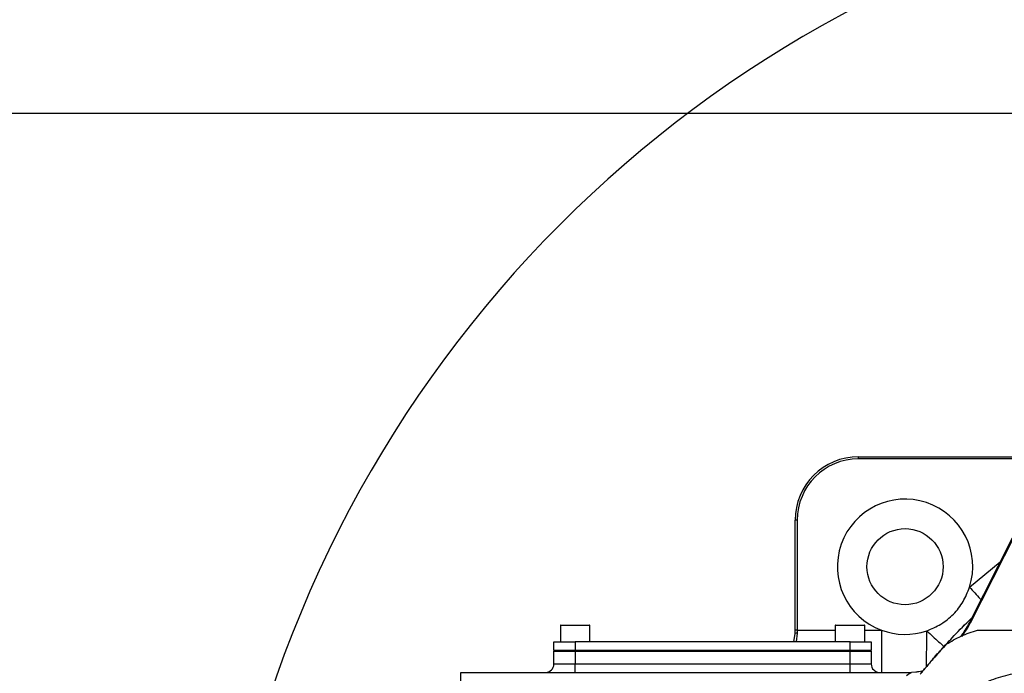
# Model space of a CAD drawing. Header units: millimetres. Extents: x 1654 to 2248, y 5204 to 5624.
# Tile 8 of 81: x 1803 to 1826, y 5286 to 5302. Entities that reach past the tile are written whole.
import ezdxf

# ---------------------------------------------------------------- set-up
doc = ezdxf.new("R2010")
doc.units = ezdxf.units.MM
doc.header["$PDSIZE"] = -1
for name, color, linetype in [('运动空间02尺寸标注', 3, 'Continuous'), ('运动空间03轨迹注释', 6, 'Continuous'), ('运动空间05模型', 7, 'Continuous'), ('运动空间16俯视轨迹', 2, 'Continuous')]:
    doc.layers.add(name, color=color, linetype=linetype)
doc.styles.add('SLDTEXTSTYLE0', font='TXT', dxfattribs={"width": 0.7})
doc.dimstyles.new('SLDDIMSTYLE0', dxfattribs={"dimtxt": 3.5, "dimasz": 4.08, "dimexe": 0, "dimexo": 0.0625, "dimgap": 0.875, "dimtad": 0, "dimtih": 1, "dimtoh": 1, "dimdec": 4, "dimlfac": 10, "dimzin": 12, "dimdsep": 46, "dimtxsty": 'SLDTEXTSTYLE0', "dimsah": 1, "dimcen": 0.09, "dimazin": 3, "dimtfac": 1, "dimtdec": 3, "dimtofl": 0, "dimtmove": 0, "dimatfit": 3, "dimfxl": 1, "dimfrac": 2, "dimtolj": 1, "dimtzin": 12, "dimarcsym": 0})
doc.dimstyles.new('SLDDIMSTYLE1', dxfattribs={"dimtxt": 5, "dimasz": 4.08, "dimexe": 1, "dimexo": 0.0625, "dimgap": 0.875, "dimtad": 1, "dimlfac": 10, "dimrnd": 1e-09, "dimzin": 12, "dimdsep": 46, "dimtxsty": 'SLDTEXTSTYLE0', "dimsah": 1, "dimcen": 0.09, "dimadec": 0, "dimazin": 3, "dimtfac": 1, "dimtdec": 3, "dimtofl": 0, "dimtmove": 0, "dimatfit": 3, "dimfxl": 1, "dimfrac": 2, "dimtolj": 1, "dimtzin": 12, "dimarcsym": 0})

# ---------------------------------------------------------------- blocks, each defined once
blk = doc.blocks.new('*D152')
at = {"layer": 'Defpoints', "color": 0}
for p in [(1851.421, 5300.467), (1803.922, 5282.305), (1820.531, 5276.687), (1835.781, 5276.687), (1851.031, 5276.687)]:
    blk.add_point(p, dxfattribs=at)
at = {"layer": '运动空间03轨迹注释', "color": 0, "lineweight": -2}
blk.add_line((1851.093, 5276.687), (1864.243, 5276.687), dxfattribs=at)
for start, end in [(93.7574, 161.7797), (8.2203, 76.1227)]:
    blk.add_arc((1835.781, 5276.687), 28.462, start, end, dxfattribs=at)
at = {"layer": '运动空间03轨迹注释', "color": 0}
for points in [[(1808.086, 5285.752), (1809.405, 5285.421), (1807.751, 5281.63)], [(1863.272, 5280.708), (1864.629, 5280.806), (1864.243, 5276.687)]]:
    blk.add_solid(points, dxfattribs=at)
at = {"layer": '运动空间03轨迹注释', "color": 0, "insert": (1834.79, 5306.791), "char_height": 3.5, "attachment_point": 1, "style": 'SLDTEXTSTYLE0'}
blk.add_mtext('\\A1;170%%d', dxfattribs=at)
blk = doc.blocks.new('*D155')
at = {"layer": 'Defpoints', "color": 0}
for p in [(1857.392, 5299.407), (1772.611, 5247.747), (1859.381, 5247.747)]:
    blk.add_point(p, dxfattribs=at)
at = {"layer": '运动空间02尺寸标注', "color": 0, "lineweight": -2}
for p, q in [((1857.329, 5299.407), (1771.611, 5299.407)), ((1772.611, 5295.327), (1772.611, 5251.827)), ((1859.318, 5247.747), (1771.611, 5247.747))]:
    blk.add_line(p, q, dxfattribs=at)
at = {"layer": '运动空间02尺寸标注', "color": 0}
for points in [[(1773.291, 5295.327), (1771.931, 5295.327), (1772.611, 5299.407)], [(1771.931, 5251.827), (1773.291, 5251.827), (1772.611, 5247.747)]]:
    blk.add_solid(points, dxfattribs=at)
at = {"layer": '运动空间02尺寸标注', "color": 0, "insert": (1769.236, 5276.139), "char_height": 5, "attachment_point": 5, "rotation": 90, "style": 'SLDTEXTSTYLE0'}
blk.add_mtext('\\A1;516.6', dxfattribs=at)

msp = doc.modelspace()

# ---------------------------------------------------------------- linework, layer by layer
at = {"layer": '运动空间05模型', "lineweight": 25}
for p, q in [((1822.680534, 5291.237379), (1822.680534, 5291.287379)), ((1822.680534, 5291.287379), (1826.654047, 5291.287379)), ((1826.64702, 5291.237379), (1822.680534, 5291.237379)), ((1825.302956, 5287.361688), (1826.864995, 5290.451359)), ((1826.882844, 5290.442336), (1825.320805, 5287.352665)), ((1821.230534, 5289.787379), (1821.180534, 5289.787379)), ((1821.180534, 5287.187379), (1821.180534, 5289.787379)), ((1821.230534, 5289.787379), (1821.230534, 5287.187379)), ((1825.305573, 5288.20338), (1826.032746, 5288.805194)), ((1825.08352, 5287.202791), (1825.362292, 5287.479053)), ((1815.630534, 5287.297379), (1815.630534, 5286.907379)), ((1816.330534, 5287.297379), (1815.630534, 5287.297379)), ((1815.640534, 5287.307379), (1816.320534, 5287.307379)), ((1816.330534, 5286.907379), (1816.330534, 5287.297379)), ((1822.130534, 5287.297379), (1822.130534, 5286.907379)), ((1822.830534, 5287.297379), (1822.130534, 5287.297379)), ((1822.140534, 5287.307379), (1822.820534, 5287.307379)), ((1822.830534, 5286.907379), (1822.830534, 5287.297379)), ((1825.302956, 5287.361688), (1825.320805, 5287.352665)), ((1821.154233, 5286.907379), (1821.180534, 5287.111059)), ((1821.180534, 5287.111059), (1821.180534, 5287.187379)), ((1821.230534, 5287.187379), (1821.180534, 5287.187379)), ((1821.230534, 5287.114694), (1821.202389, 5286.907379)), ((1821.230534, 5287.187379), (1821.230534, 5287.114694)), ((1821.230534, 5287.187379), (1822.130534, 5287.187379)), ((1822.830534, 5287.187379), (1823.223757, 5287.187379)), ((1823.223757, 5287.187379), (1823.223757, 5286.187379)), ((1815.480534, 5286.707379), (1815.480534, 5286.907379)), ((1815.480534, 5286.907379), (1815.980534, 5286.907379)), ((1815.980534, 5286.907379), (1815.980534, 5286.707379)), ((1822.480534, 5286.907379), (1815.980534, 5286.907379)), ((1822.480534, 5286.707379), (1822.480534, 5286.907379)), ((1822.480534, 5286.907379), (1822.980534, 5286.907379)), ((1822.980534, 5286.907379), (1822.980534, 5286.707379)), ((1824.736872, 5286.83812), (1824.755896, 5286.854286)), ((1815.980534, 5286.707379), (1815.480534, 5286.707379)), ((1815.480534, 5286.387379), (1815.480534, 5286.687379)), ((1815.480534, 5286.687379), (1815.980534, 5286.687379)), ((1815.530534, 5286.687379), (1815.530534, 5286.707379)), ((1822.480534, 5286.707379), (1815.980534, 5286.707379)), ((1815.980534, 5286.687379), (1815.980534, 5286.387379)), ((1815.980534, 5286.687379), (1822.480534, 5286.687379)), ((1816.030534, 5286.687379), (1816.030534, 5286.707379)), ((1822.430534, 5286.687379), (1822.430534, 5286.707379)), ((1822.980534, 5286.707379), (1822.480534, 5286.707379)), ((1822.480534, 5286.387379), (1822.480534, 5286.687379)), ((1822.480534, 5286.687379), (1822.980534, 5286.687379)), ((1822.930534, 5286.687379), (1822.930534, 5286.707379)), ((1822.980534, 5286.687379), (1822.980534, 5286.387379)), ((1815.480534, 5286.387379), (1815.980534, 5286.387379)), ((1815.980534, 5286.187379), (1815.980534, 5286.387379)), ((1815.980534, 5286.387379), (1822.480534, 5286.387379)), ((1822.480534, 5286.187379), (1822.480534, 5286.387379)), ((1822.480534, 5286.387379), (1822.980534, 5286.387379)), ((1813.280534, 5286.187379), (1823.934819, 5286.187379)), ((1813.280534, 5284.687379), (1813.280534, 5286.187379)), ((1824.038661, 5286.192788), (1823.934819, 5286.187379))]:
    msp.add_line(p, q, dxfattribs=at)
msp.add_circle((1823.780534, 5288.687379), 0.9, dxfattribs=at)
for centre, radius, start, end in [((1822.680534, 5289.787379), 1.5, 90, 180), ((1822.680534, 5289.787379), 1.45, 90, 180), ((1823.780534, 5288.687379), 1.6, 342.3922502, 249.6358652), ((1815.640534, 5287.297379), 0.01, 90, 180), ((1816.320534, 5287.297379), 0.01, 0, 90), ((1822.140534, 5287.297379), 0.01, 90, 180), ((1822.820534, 5287.297379), 0.01, 0, 90), ((1823.518095, 5288.264058), 2, 322.0269131, 333.1802914), ((1823.518095, 5288.264058), 2.02, 322.6572739, 333.1802914), ((1821.2181, 5286.939993), 0.175142, 85.928951, 102.3855234), ((1823.780534, 5288.687379), 1.6, 249.6358652, 288.6584377), ((1720.71642, 5287.071777), 103.576043, 359.58917281, 0.05514808), ((1815.280534, 5286.387379), 0.2, 270, 0), ((1823.180534, 5286.387379), 0.2, 180, 270)]:
    msp.add_arc(centre, radius, start, end, dxfattribs=at)
msp.add_open_spline([(1824.292415, 5287.17147), (1824.408248, 5287.219504), (1824.639916, 5287.315571), (1824.931399, 5287.557426), (1825.167869, 5287.853296), (1825.259672, 5288.086686), (1825.305573, 5288.20338)], degree=3, dxfattribs=at)
for points, knots in [([(1825.305573, 5288.20338), (1825.346811, 5288.158044), (1825.431815, 5288.064592), (1825.52436, 5287.96285), (1825.570196, 5287.912459), (1825.577402, 5287.904536)], [0, 0, 0, 0, 0.442617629, 0.912361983, 1, 1, 1, 1]), ([(1824.755573, 5286.854011), (1824.80175, 5286.905223), (1824.966963, 5287.088445), (1825.168593, 5287.295793), (1825.338521, 5287.45461), (1825.360158, 5287.474833)], [0, 0, 0, 0, 0.252914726, 0.90487259, 1, 1, 1, 1]), ([(1824.292415, 5287.17147), (1824.340904, 5287.12721), (1824.437881, 5287.038689), (1824.575518, 5286.913632), (1824.665805, 5286.831749), (1824.703451, 5286.797822), (1824.704043, 5286.797288)], [0, 0, 0, 0, 0.331565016, 0.663130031, 0.994695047, 1, 1, 1, 1]), ([(1824.755896, 5286.854286), (1824.871352, 5286.922552), (1825.104747, 5287.060552), (1825.362489, 5287.144804), (1825.492732, 5287.187379)], [0, 0, 0, 0, 0.494677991, 1, 1, 1, 1]), ([(1825.492732, 5287.187379), (1825.562433, 5287.187379), (1825.703047, 5287.187379), (1825.917359, 5287.187379), (1826.127163, 5287.187379), (1826.259495, 5287.187379), (1826.326524, 5287.187379)], [0, 0, 0, 0, 0.277078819, 0.558983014, 0.77661444, 1, 1, 1, 1]), ([(1824.137877, 5286.145103), (1824.193927, 5286.213354), (1824.307983, 5286.35224), (1824.512638, 5286.590722), (1824.651634, 5286.744076), (1824.736872, 5286.83812)], [0, 0, 0, 0, 0.272040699, 0.553582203, 1, 1, 1, 1]), ([(1824.755896, 5286.854286), (1824.665894, 5286.755627), (1824.523362, 5286.599385), (1824.312648, 5286.35469), (1824.197648, 5286.214907), (1824.139281, 5286.143962)], [0, 0, 0, 0, 0.4576319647, 0.7247317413, 1, 1, 1, 1]), ([(1823.81292, 5286.116068), (1823.854758, 5286.142185), (1823.917289, 5286.181219), (1823.93046, 5286.185847), (1823.934819, 5286.187379)], [0, 0, 0, 0, 0.66908637, 1, 1, 1, 1]), ([(1824.207506, 5286.225747), (1824.16456, 5286.213917), (1824.108856, 5286.198573), (1824.051219, 5286.195629), (1824.038019, 5286.194955)], [0, 0, 0, 0, 0.770964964, 1, 1, 1, 1]), ([(1824.544831, 5285.078208), (1824.621621, 5285.166903), (1824.776305, 5285.345568), (1825.07517, 5285.602527), (1825.440527, 5285.843881), (1825.87273, 5286.038724), (1826.331935, 5286.170788), (1826.645029, 5286.19713), (1826.803557, 5286.210468)], [0, 0, 0, 0, 0.135486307, 0.272922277, 0.452907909, 0.637582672, 0.816497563, 1, 1, 1, 1])]:
    msp.add_open_spline(points, degree=3, knots=knots, dxfattribs=at)
at = {"layer": '运动空间16俯视轨迹', "lineweight": 25}
msp.add_arc((1835.780534, 5276.687379), 50.019232, 190, 170, dxfattribs=at)

# ---------------------------------------------------------------- dimensions: what is measured, and where the dimension line sits
at = {"layer": '运动空间02尺寸标注'}
dim = msp.add_linear_dim(base=(1772.611161, 5247.747379), p1=(1857.391517, 5299.407379), p2=(1859.380534, 5247.747379), angle=90, dimstyle='SLDDIMSTYLE1', dxfattribs=at)
dim.commit()
dim.dimension.update_dxf_attribs({"geometry": '*D155', "text_midpoint": (1772.611161, 5276.139028), "dimtype": 160})
at = {"layer": '运动空间03轨迹注释'}
dim = msp.add_angular_dim_2l(base=(1851.42082, 5300.467279), line1=((1851.030534, 5276.687379), (1820.530534, 5276.687379)), line2=((1835.780534, 5276.687379), (1803.921641, 5282.304961)), dimstyle='SLDDIMSTYLE0', dxfattribs=at)
dim.commit()
dim.dimension.update_dxf_attribs({"geometry": '*D152', "text_midpoint": (1838.261186, 5305.041365)})

doc.saveas('drawing.dxf')
